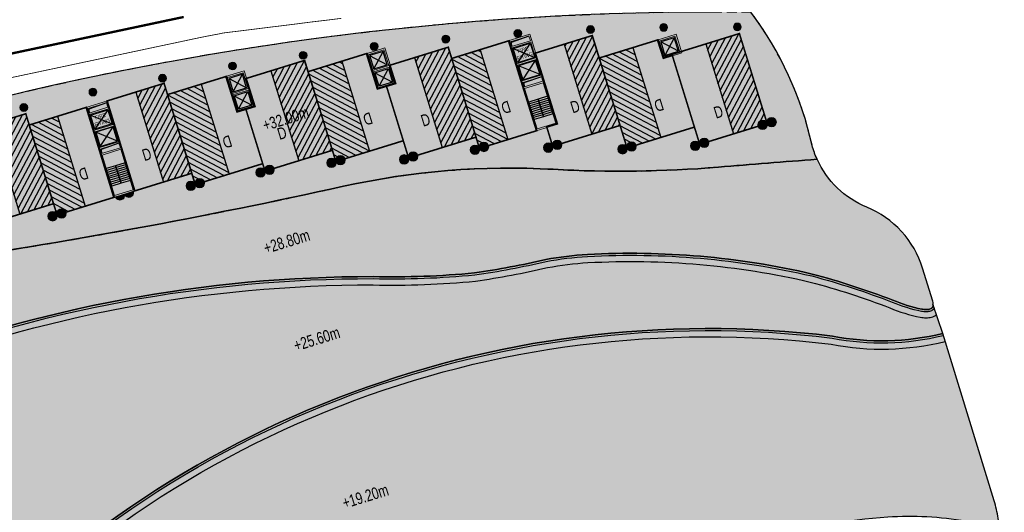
# Model space of a CAD drawing. Header units: millimetres. Extents: x -1402 to -179, y -280 to 6164.
# Tile 132 of 212: x -650 to -524, y 3092 to 3154. Entities that reach past the tile are written whole.
import ezdxf

# ---------------------------------------------------------------- set-up
doc = ezdxf.new("R2010")
doc.units = ezdxf.units.MM
for name, pattern in [('AJN-Limite', [1.25, 0.5, -0.25, 0, -0.25, 0, -0.25]), ('AJN-Projection', [0.375, 0.25, -0.125]), ('DASH', [0.35, 0.25, -0.1])]:
    doc.linetypes.add(name, pattern=pattern)
doc.layers.get('0').update_dxf_attribs({"linetype": 'CONTINUOUS'})
for name, color, linetype, lineweight in [('AJN-2-POT 100', 2, 'CONTINUOUS', 20), ('AJN-2-POT 120', 2, 'CONTINUOUS', 20), ('AJN-2-SBT-C', 2, 'CONTINUOUS', 20), ('AJN-5-ASC-C', 230, 'CONTINUOUS', 30), ('AJN-7-500-A', 10, 'CONTINUOUS', 18), ('GEO-1-LIM-V', 10, 'AJN-Limite', 25)]:
    doc.layers.add(name, color=color, linetype=linetype, lineweight=lineweight)
doc.layers.add('AJN-2-SBT-H', color=7, linetype='CONTINUOUS', true_color=0x6e6e6e)
doc.layers.add('AJN-9-SRF-MARINHORIZON-HOUSING DUPLEX', color=7, linetype='CONTINUOUS', true_color=0x96cd7e)
for name, color, linetype in [('AJN-2-SBT-P', 251, 'AJN-Projection'), ('AJN-2-SBT-V', 51, 'CONTINUOUS'), ('AJN-8-251-H', 251, 'CONTINUOUS'), ('AJN-8-254-H', 254, 'CONTINUOUS')]:
    doc.layers.add(name, color=color, linetype=linetype)
doc.layers.add('AJN-6-Etang', color=7, linetype='CONTINUOUS', lineweight=15, true_color=0x46a499)
doc.styles.get("Standard").update_dxf_attribs({"font": 'rs.shx', "bigfont": 'hztxt.shx'})

# ---------------------------------------------------------------- blocks, each defined once
blk = doc.blocks.new('A$C70601405')
at = {"layer": 'AJN-2-SBT-H'}
h = blk.add_hatch(color=256, dxfattribs=at)
h.dxf.hatch_style = 1
edge = h.paths.add_edge_path()
edge.add_arc((0, 5.684341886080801e-14), 0.5000000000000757, 0, 360)
at = {"layer": 'AJN-2-POT 100', "linetype": 'Continuous'}
blk.add_circle((0, 5.684341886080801e-14), 0.5000000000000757, dxfattribs=at)
blk = doc.blocks.new('A$C740E1F59')
at = {"layer": 'AJN-2-SBT-H'}
h = blk.add_hatch(color=256, dxfattribs=at)
h.dxf.hatch_style = 1
h.paths.add_polyline_path([(-4.440892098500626e-16, 2.499999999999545), (0, 0), (2.5, 0), (2.5, 2.499999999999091)])
h.paths.add_polyline_path([(2.300000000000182, 2.299999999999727), (2.300000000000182, 0.1999999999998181), (0.1999999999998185, 0.1999999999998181), (0.1999999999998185, 2.299999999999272)], flags=16)
at = {"layer": 'AJN-2-SBT-C', "flags": 128}
for points in [[(0, 2.499999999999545), (0, 0), (2.5, 0), (2.5, 2.499999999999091)], [(0.1999999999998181, 0.1999999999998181), (0.1999999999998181, 2.299999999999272), (2.300000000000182, 2.299999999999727), (2.300000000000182, 0.1999999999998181)]]:
    blk.add_lwpolyline(points, close=True, dxfattribs=at)
at = {"layer": 'AJN-5-ASC-C'}
for p, q in [((0.3499999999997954, 2.149999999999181), (2.150000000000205, 0.3499999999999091)), ((0.3499999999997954, 0.3499999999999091), (2.150000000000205, 2.149999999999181))]:
    blk.add_line(p, q, dxfattribs=at)
blk.add_lwpolyline([(0.3499999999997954, 2.149999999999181), (2.150000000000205, 2.149999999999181), (2.150000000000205, 0.3499999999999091), (0.3499999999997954, 0.3499999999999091)], close=True, dxfattribs=at)
blk = doc.blocks.new('A$C747B21A5')
at = {"layer": 'AJN-2-SBT-H'}
h = blk.add_hatch(color=256, dxfattribs=at)
h.dxf.hatch_style = 1
h.paths.add_polyline_path([(-1.249999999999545, -4.799999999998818), (1.250000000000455, -4.799999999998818), (1.250000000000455, 4.547473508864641e-13), (-1.249999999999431, 0)])
h.paths.add_polyline_path([(1.050000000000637, -2.499999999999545), (1.050000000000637, -4.599999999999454), (-1.049999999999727, -4.599999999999), (-1.049999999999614, -2.499999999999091)], flags=16)
h.paths.add_polyline_path([(1.050000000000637, -2.299999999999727), (-1.049999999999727, -2.299999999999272), (-1.049999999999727, -0.1999999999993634), (1.05000000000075, -0.1999999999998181)], flags=16)
at = {"layer": 'AJN-2-SBT-C', "flags": 128}
for points in [[(-1.249999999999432, 0), (1.250000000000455, 4.547473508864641e-13), (1.250000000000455, -4.799999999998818), (-1.249999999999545, -4.799999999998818)], [(-1.049999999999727, -0.1999999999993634), (-1.049999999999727, -2.299999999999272), (1.050000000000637, -2.299999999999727), (1.05000000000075, -0.1999999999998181)], [(1.050000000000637, -4.599999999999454), (1.050000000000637, -2.499999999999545), (-1.049999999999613, -2.499999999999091), (-1.049999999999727, -4.599999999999)]]:
    blk.add_lwpolyline(points, close=True, dxfattribs=at)
at = {"layer": 'AJN-5-ASC-C'}
for p, q in [((-0.8999999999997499, -0.3499999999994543), (0.9000000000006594, -2.149999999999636)), ((-0.8999999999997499, -2.149999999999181), (0.9000000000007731, -0.3499999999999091)), ((-0.8999999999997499, -4.449999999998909), (0.9000000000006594, -2.649999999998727)), ((-0.8999999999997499, -2.649999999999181), (0.9000000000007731, -4.449999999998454))]:
    blk.add_line(p, q, dxfattribs=at)
for points in [[(-0.8999999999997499, -0.3499999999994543), (-0.8999999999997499, -2.149999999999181), (0.9000000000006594, -2.149999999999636), (0.9000000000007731, -0.3499999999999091)], [(-0.8999999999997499, -4.449999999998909), (-0.8999999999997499, -2.649999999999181), (0.9000000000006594, -2.649999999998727), (0.9000000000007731, -4.449999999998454)]]:
    blk.add_lwpolyline(points, close=True, dxfattribs=at)
blk = doc.blocks.new('A$C6F380A35')
at = {"layer": 'AJN-9-SRF-MARINHORIZON-HOUSING DUPLEX'}
h = blk.add_hatch(dxfattribs=at)
h.set_pattern_fill('ANSI31', color=256, scale=0.2, angle=-6.952692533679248e-12)
h.set_pattern_definition([(44.99999999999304, (438.2276971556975, -4040.453928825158), (-0.4490128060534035, 0.4490128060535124), [])])
h.paths.add_polyline_path([(-4.5, 1.364242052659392e-12), (0, 0), (1.591615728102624e-12, 12.00000000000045), (-4.499999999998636, 12.00000000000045)])
at = {"layer": 'AJN-2-SBT-C', "const_width": 0.2, "flags": 128}
blk.add_lwpolyline([(-8.99999999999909, 8.29999999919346), (-9.000000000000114, 9.094947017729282e-13), (0, 0), (1.591615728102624e-12, 12.00000000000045), (-7.850000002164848, 12.00000000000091), (-7.850000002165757, 8.29999999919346)], close=True, dxfattribs=at)
at = {"layer": 'AJN-9-SRF-MARINHORIZON-HOUSING DUPLEX'}
blk.add_lwpolyline([(-4.5, 1.364242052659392e-12), (0, 0), (1.591615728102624e-12, 12.00000000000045), (-4.499999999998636, 12.00000000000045)], close=True, dxfattribs=at)
at = {"layer": 'AJN-7-500-A', "insert": (-5.499999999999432, 4.000000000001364), "char_height": 1.5, "attachment_point": 5, "rotation": 359.99999999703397}
blk.add_mtext_dynamic_manual_height_columns('{\\fSwis721 LtCn BT|b0|i0|c0|p34;D}', width=58.7580560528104, gutter_width=35.69431197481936, heights=[0], dxfattribs=at)
blk = doc.blocks.new('A$C42457E72')
at = {"layer": 'AJN-9-SRF-MARINHORIZON-HOUSING DUPLEX'}
h = blk.add_hatch(dxfattribs=at)
h.set_pattern_fill('ANSI31', color=256, scale=0.2)
h.set_pattern_definition([(45, (420.227697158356, -4040.453928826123), (-0.4490128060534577, 0.4490128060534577), [])])
h.paths.add_polyline_path([(0, 11.99999999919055), (-3.774999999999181, 11.99999999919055), (-3.774999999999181, 0), (0, 0)])
at = {"layer": 'AJN-2-SBT-C', "const_width": 0.2, "flags": 128}
blk.add_lwpolyline([(0, 0), (-7.649999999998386, 0), (-7.649999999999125, 11.99999999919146), (0, 11.99999999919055)], close=True, dxfattribs=at)
at = {"layer": 'AJN-9-SRF-MARINHORIZON-HOUSING DUPLEX', "flags": 128}
blk.add_lwpolyline([(0, 11.99999999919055), (-3.774999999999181, 11.99999999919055), (-3.774999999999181, 0), (0, 0)], close=True, dxfattribs=at)
at = {"layer": 'AJN-7-500-A', "insert": (-4.774999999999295, 3.999999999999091), "char_height": 1.5, "attachment_point": 5, "rotation": 359.9999999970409}
blk.add_mtext_dynamic_manual_height_columns('{\\fSwis721 LtCn BT|b0|i0|c0|p34;D}', width=58.7580560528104, gutter_width=35.69431197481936, heights=[0], dxfattribs=at)
blk = doc.blocks.new('1.20diam')
at = {"layer": 'AJN-2-SBT-H'}
h = blk.add_hatch(color=256, dxfattribs=at)
h.dxf.hatch_style = 1
edge = h.paths.add_edge_path()
edge.add_arc((0, 0), 0.6, 0, 360)
at = {"layer": 'AJN-2-POT 120', "linetype": 'Continuous'}
blk.add_circle((0, 0), 0.6, dxfattribs=at)
blk = doc.blocks.new('POT 2X1.2')
at = {"layer": 'AJN-2-POT 120', "linetype": 'Continuous', "rotation": 321.8181818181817}
for p in [(-0.6000000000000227, 0), (0.5999999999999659, 0)]:
    blk.add_blockref('1.20diam', p, dxfattribs=at)
blk = doc.blocks.new('A$C46E24FA1')
at = {"layer": 'AJN-2-SBT-V', "linetype": 'Continuous'}
for p, q in [((-2.273736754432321e-13, 2.340000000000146), (1.249999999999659, 2.340000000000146)), ((0, 0), (0, 2.3400000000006)), ((-3.410605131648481e-13, 2.079999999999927), (1.249999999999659, 2.079999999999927)), ((-2.273736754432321e-13, 1.819999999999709), (1.249999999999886, 1.820000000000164)), ((-1.13686837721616e-13, 1.559999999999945), (1.249999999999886, 1.559999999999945)), ((0, 1.299999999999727), (1.25, 1.300000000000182)), ((1.250000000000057, 2.3400000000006), (1.250000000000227, 0)), ((0, 1.039999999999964), (1.250000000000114, 1.039999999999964)), ((0, 0.7799999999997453), (1.249999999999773, 0.7800000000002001)), ((0, 0.5199999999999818), (1.25, 0.5199999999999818)), ((-1.13686837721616e-13, 0.2600000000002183), (1.25, 0.2600000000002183)), ((0, 0), (1.250000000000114, 0))]:
    blk.add_line(p, q, dxfattribs=at)
blk = doc.blocks.new('A$C236B7103')
at = {"layer": 'AJN-2-SBT-H'}
h = blk.add_hatch(color=256, dxfattribs=at)
h.dxf.hatch_style = 1
h.paths.add_polyline_path([(-1.449999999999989, 1.77635683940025e-15), (1.449999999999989, 0), (1.449999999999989, 11.99999999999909), (-1.449999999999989, 11.99999999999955)])
h.paths.add_polyline_path([(-1.25, 11.199999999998), (1.25, 11.199999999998), (1.249999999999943, 11.79999999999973), (-1.250000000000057, 11.79999999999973)], flags=16)
h.paths.add_polyline_path([(-1.25, 10.99999999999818), (1.25, 10.99999999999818), (1.25, 8.899999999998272), (-1.25, 8.899999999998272)], flags=16)
h.paths.add_polyline_path([(-1.150000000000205, 10.89999999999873), (1.149999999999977, 10.89999999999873), (1.149999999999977, 8.999999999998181), (-1.150000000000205, 8.999999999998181)], flags=0)
h.paths.add_polyline_path([(-1.25, 8.699999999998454), (1.25, 8.699999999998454), (1.25, 6.599999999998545), (-1.25, 6.599999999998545)], flags=16)
h.paths.add_polyline_path([(-1.150000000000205, 8.599999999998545), (1.149999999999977, 8.599999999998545), (1.149999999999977, 6.699999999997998), (-1.150000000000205, 6.699999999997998)], flags=0)
h.paths.add_polyline_path([(-1.25, 6.399999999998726), (1.25, 6.399999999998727), (1.25, 5.799999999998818), (-1.25, 5.799999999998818)], flags=16)
h.paths.add_polyline_path([(-1.25, 5.599999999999), (1.25, 5.599999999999), (1.25, 0.1999999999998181), (-1.25, 0.1999999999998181)], flags=16)
h.paths.add_polyline_path([(-0.9275884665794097, 8.999748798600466), (0.9249672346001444, 8.999748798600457), (0.9249672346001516, 10.89828527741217), (-0.9275884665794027, 10.89828527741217)], flags=8)
at = {"layer": 'AJN-2-SBT-C'}
for p, q in [((-1.25, 0.1999999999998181), (-1.25, 5.599999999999)), ((-1.25, 5.599999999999), (1.25, 5.599999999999)), ((1.25, 5.599999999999), (1.25, 0.1999999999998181)), ((1.25, 0.1999999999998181), (-1.25, 0.1999999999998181))]:
    blk.add_line(p, q, dxfattribs=at)
at = {"layer": 'AJN-2-SBT-C', "flags": 128}
for points in [[(-1.449999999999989, 0), (1.449999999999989, 0), (1.449999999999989, 11.99999999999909), (-1.449999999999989, 11.99999999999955)], [(-1.250000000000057, 11.79999999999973), (1.249999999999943, 11.79999999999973), (1.25, 11.199999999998), (-1.25, 11.199999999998)], [(1.25, 8.899999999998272), (-1.25, 8.899999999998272), (-1.25, 10.99999999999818), (1.25, 10.99999999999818)], [(-1.25, 6.599999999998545), (-1.25, 8.699999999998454), (1.25, 8.699999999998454), (1.25, 6.599999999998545)], [(-1.25, 6.399999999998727), (1.25, 6.399999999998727), (1.25, 5.799999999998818), (-1.25, 5.799999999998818)]]:
    blk.add_lwpolyline(points, close=True, dxfattribs=at)
at = {"layer": 'AJN-5-ASC-C'}
for p, q in [((1.149999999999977, 10.89999999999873), (-1.150000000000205, 8.999999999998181)), ((-1.150000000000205, 10.89999999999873), (1.149999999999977, 8.999999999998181)), ((1.149999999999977, 6.699999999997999), (-1.150000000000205, 8.599999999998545)), ((-1.150000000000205, 6.699999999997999), (1.149999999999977, 8.599999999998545))]:
    blk.add_line(p, q, dxfattribs=at)
at = {"layer": 'AJN-5-ASC-C', "flags": 128}
for points in [[(1.149999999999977, 10.89999999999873), (1.149999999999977, 8.999999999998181), (-1.150000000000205, 8.999999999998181), (-1.150000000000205, 10.89999999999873)], [(1.149999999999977, 6.699999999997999), (1.149999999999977, 8.599999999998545), (-1.150000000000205, 8.599999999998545), (-1.150000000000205, 6.699999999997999)]]:
    blk.add_lwpolyline(points, close=True, dxfattribs=at)
at = {"layer": 'AJN-8-251-H', "flags": 128}
for points in [[(1.249999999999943, 11.79999999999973), (-1.149999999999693, 11.69999999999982), (-1.249999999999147, 11.20000000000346)], [(1.25, 6.399999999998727), (-1.149999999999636, 6.299999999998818), (-1.249999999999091, 5.800000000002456)]]:
    blk.add_lwpolyline(points, dxfattribs=at)
at = {"linetype": 'Continuous', "rotation": 180}
for p in [(-2.273736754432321e-13, 3.789999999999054), (1.249999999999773, 3.789999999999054)]:
    blk.add_blockref('A$C46E24FA1', p, dxfattribs=at)
at = {"layer": 'AJN-7-500-A', "insert": (-1.13686837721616e-13, 9.949999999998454), "char_height": 0.5, "attachment_point": 5}
blk.add_mtext_dynamic_manual_height_columns('{\\fSwis721 LtCn BT|b0|i0|c0|p34;FIRE\\PFITING}', width=11.10498822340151, gutter_width=35.69431197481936, heights=[0], dxfattribs=at)
blk = doc.blocks.new('A$C262D3EDB')
at = {"layer": 'AJN-9-SRF-MARINHORIZON-HOUSING DUPLEX'}
h = blk.add_hatch(dxfattribs=at)
h.set_pattern_fill('ANSI31', color=256, scale=0.2)
h.set_pattern_definition([(45, (438.2276971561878, -4040.453928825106), (-0.4490128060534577, 0.4490128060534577), [])])
h.paths.add_polyline_path([(-4.5, 0), (0, 0), (0, 12), (-4.5, 12)])
at = {"layer": 'AJN-2-SBT-C', "const_width": 0.2, "flags": 128}
blk.add_lwpolyline([(-9, 7.299999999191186), (-9, 0), (0, 0), (0, 12), (-7.850000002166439, 12), (-7.850000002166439, 7.299999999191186)], close=True, dxfattribs=at)
at = {"layer": 'AJN-9-SRF-MARINHORIZON-HOUSING DUPLEX'}
blk.add_lwpolyline([(-4.5, 0), (0, 0), (0, 12), (-4.5, 12)], close=True, dxfattribs=at)
at = {"layer": 'AJN-7-500-A', "insert": (-5.500000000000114, 3.999999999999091), "char_height": 1.5, "attachment_point": 5, "rotation": 359.9999999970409}
blk.add_mtext_dynamic_manual_height_columns('{\\fSwis721 LtCn BT|b0|i0|c0|p34;D}', width=58.7580560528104, gutter_width=35.69431197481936, heights=[0], dxfattribs=at)
blk = doc.blocks.new('A$C031E58AA')
at = {"layer": 'AJN-2-SBT-H'}
h = blk.add_hatch(color=256, dxfattribs=at)
h.dxf.hatch_style = 1
h.paths.add_polyline_path([(-0.6, 0, 1), (0.6, 0)])
at = {"layer": 'AJN-2-POT 120', "linetype": 'Continuous'}
blk.add_line((0.6000000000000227, 0), (-0.6000000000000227, 0), dxfattribs=at)
blk.add_arc((0, 7.73070496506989e-12), 0.6, 180.0000000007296, 359.9999999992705, dxfattribs=at)
blk = doc.blocks.new('A$C4C7835BE')
for p in [(-0.6000000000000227, 0), (0.6000000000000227, 0)]:
    blk.add_blockref('A$C031E58AA', p)
blk = doc.blocks.new('A$C135E1B01')
at = {"layer": 'AJN-9-SRF-MARINHORIZON-HOUSING DUPLEX'}
h = blk.add_hatch(dxfattribs=at)
h.set_pattern_fill('ANSI31', color=256, scale=0.2, angle=-6.952692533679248e-12)
h.set_pattern_definition([(44.99999999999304, (420.227697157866, -4040.453928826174), (-0.4490128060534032, 0.4490128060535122), [])])
h.paths.add_polyline_path([(1.591615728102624e-12, 11.99999999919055), (-3.774999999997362, 11.999999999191), (-3.774999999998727, 4.547473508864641e-13), (2.273736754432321e-13, 0)])
at = {"layer": 'AJN-2-SBT-C', "const_width": 0.2, "flags": 128}
blk.add_lwpolyline([(2.273736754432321e-13, 0), (-8.999999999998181, 1.364242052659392e-12), (-8.999999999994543, 2.599999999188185), (-7.649999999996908, 2.59999999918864), (-7.649999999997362, 11.99999999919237), (1.591615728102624e-12, 11.99999999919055)], close=True, dxfattribs=at)
at = {"layer": 'AJN-9-SRF-MARINHORIZON-HOUSING DUPLEX', "flags": 128}
blk.add_lwpolyline([(1.591615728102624e-12, 11.99999999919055), (-3.774999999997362, 11.999999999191), (-3.774999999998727, 4.547473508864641e-13), (2.273736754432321e-13, 0)], close=True, dxfattribs=at)
at = {"layer": 'AJN-7-500-A', "insert": (-4.774999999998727, 3.999999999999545), "char_height": 1.5, "attachment_point": 5, "rotation": 359.99999999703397}
blk.add_mtext_dynamic_manual_height_columns('{\\fSwis721 LtCn BT|b0|i0|c0|p34;D}', width=58.7580560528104, gutter_width=35.69431197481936, heights=[0], dxfattribs=at)
blk = doc.blocks.new('A$C674970FB')
at = {"layer": 'AJN-9-SRF-MARINHORIZON-HOUSING DUPLEX'}
h = blk.add_hatch(dxfattribs=at)
h.set_pattern_fill('ANSI31', color=256, scale=0.2)
h.set_pattern_definition([(45, (510.2276971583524, -3140.453928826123), (-0.4490128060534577, 0.4490128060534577), [])])
h.paths.add_polyline_path([(-4.5, 0), (0, 0), (0, 12), (-4.5, 12)])
at = {"layer": 'AJN-2-SBT-C', "const_width": 0.2, "flags": 128}
blk.add_lwpolyline([(-9, 9.600000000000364), (-9, 0), (0, 0), (0, 12), (-7.849999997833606, 12), (-7.849999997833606, 9.600000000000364)], close=True, dxfattribs=at)
at = {"layer": 'AJN-9-SRF-MARINHORIZON-HOUSING DUPLEX'}
blk.add_lwpolyline([(0, 12), (-4.5, 12), (-4.5, 0), (0, 0)], close=True, dxfattribs=at)
at = {"layer": 'AJN-7-500-A', "insert": (-5.500000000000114, 3.999999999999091), "char_height": 1.5, "attachment_point": 5, "rotation": 359.9999999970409}
blk.add_mtext_dynamic_manual_height_columns('{\\fSwis721 LtCn BT|b0|i0|c0|p34;D}', width=58.7580560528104, gutter_width=35.69431197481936, heights=[0], dxfattribs=at)
blk = doc.blocks.new('A$C3BC21DA0')
at = {"layer": 'AJN-9-SRF-MARINHORIZON-HOUSING DUPLEX'}
h = blk.add_hatch(dxfattribs=at)
h.set_pattern_fill('ANSI31', color=256, scale=0.2)
h.set_pattern_definition([(45, (438.2276971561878, -3135.853928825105), (-0.4490128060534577, 0.4490128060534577), [])])
h.paths.add_polyline_path([(2.220446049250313e-16, 12), (-4.5, 12), (-4.5, 0), (0, 0)])
at = {"layer": 'AJN-2-SBT-C', "const_width": 0.2, "flags": 128}
blk.add_lwpolyline([(-9.000000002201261, 11.99999999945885), (-9, 0), (0, 0), (0, 12)], close=True, dxfattribs=at)
at = {"layer": 'AJN-9-SRF-MARINHORIZON-HOUSING DUPLEX'}
blk.add_lwpolyline([(0, 12), (-4.5, 12), (-4.5, 0), (0, 0)], close=True, dxfattribs=at)
at = {"layer": 'AJN-7-500-A', "insert": (-5.500000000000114, 3.249999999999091), "char_height": 1.5, "attachment_point": 5, "rotation": 359.9999999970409}
blk.add_mtext_dynamic_manual_height_columns('{\\fSwis721 LtCn BT|b0|i0|c0|p34;D}', width=58.7580560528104, gutter_width=35.69431197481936, heights=[0], dxfattribs=at)

msp = doc.modelspace()

# ---------------------------------------------------------------- hatches: boundary and pattern name
at = {"layer": 'AJN-6-Etang', "linetype": 'Continuous', "transparency": 33554687}
h = msp.add_hatch(color=256, dxfattribs=at)
h.dxf.hatch_style = 1
h.set_gradient(color1=(39, 228, 241), rotation=300, centered=1, tint=0.7570968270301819)
edge = h.paths.add_edge_path()
edge.add_arc((-658.5503222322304, 3092.224839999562), 31.39170114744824, 95.98707284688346, 117.6288707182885)
edge.add_arc((174.6000096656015, 1513.921362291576), 1816.099149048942, 117.8250976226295, 118.5589211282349)
edge.add_arc((-870.3806384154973, 3459.85720430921), 392.8297856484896, 293.36164631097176, 296.7434863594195, ccw=False)
edge.add_arc((-614.7869297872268, 2918.280997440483), 206.658718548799, 118.883861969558, 123.3912754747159)
edge.add_arc((-706.7794257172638, 3055.884916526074), 41.15453073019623, 121.8922013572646, 144.7242394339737)
edge.add_arc((-725.5073585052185, 3070.873424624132), 17.26788170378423, 149.4436558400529, 174.3919650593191)
edge.add_arc((-772.4263791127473, 3075.198726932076), 29.85056725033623, 304.7622388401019, 354.930259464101, ccw=False)
edge.add_arc((-698.6065861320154, 3066.450415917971), 58.94964782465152, 195.5212558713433, 201.682634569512)
edge.add_arc((-747.7018612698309, 3047.290061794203), 6.257983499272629, 204.7451583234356, 238.7353172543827)
edge.add_arc((-746.7268568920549, 3048.895891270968), 8.136632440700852, 238.7353172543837, 265.8059867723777)
edge.add_arc((-745.6361823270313, 3063.769329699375), 23.05000703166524, 265.8059867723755, 291.7958996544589)
edge.add_arc((-753.5528919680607, 3088.708372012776), 49.18277004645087, 289.5712784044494, 327.7799988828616)
edge.add_arc((-836.7744922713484, 3144.021250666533), 149.099792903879, 326.8485866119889, 332.8131314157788)
edge.add_arc((-633.9402415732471, 3042.69358752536), 77.6631326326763, 136.2721735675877, 154.6878398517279, ccw=False)
edge.add_arc((-644.2003523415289, 3045.649223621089), 68.38566050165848, 109.5782243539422, 132.1159801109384, ccw=False)
edge.add_arc((-604.8070941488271, 2949.087568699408), 172.630613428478, 89.91502416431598, 111.15777770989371, ccw=False)
edge.add_arc((-602.0929170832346, 3230.688558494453), 108.9982880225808, 268.7077466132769, 275.5166178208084)
edge.add_arc((-606.5813803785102, 3226.946865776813), 105.8155929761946, 278.1313981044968, 283.1361526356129)
edge.add_arc((-574.2587065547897, 3078.538436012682), 46.11022811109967, 93.68543034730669, 100.33763134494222, ccw=False)
edge.add_arc((-571.7268882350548, 3021.66224611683), 103.0377285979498, 76.98883006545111, 93.05743218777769, ccw=False)
edge.add_arc((-575.9250879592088, 3020.152697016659), 105.5203835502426, 69.08009231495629, 74.95191348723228, ccw=False)
edge.add_arc((-530.743908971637, 3136.325698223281), 19.14067116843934, 246.9188615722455, 258.4739672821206)
edge.add_arc((-533.9250471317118, 3121.717364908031), 4.195972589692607, 261.1793386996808, 268.9071782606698)
edge.add_arc((-533.9948825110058, 3119.2615711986), 1.739445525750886, 269.6643166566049, 283.9875195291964)
edge.add_arc((-533.7449565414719, 3118.25824188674), 0.705456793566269, 283.9875195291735, 313.616164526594)
edge.add_arc((-533.5830224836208, 3118.088290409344), 0.4707098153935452, 313.6161645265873, 348.514980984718)
edge.add_arc((-534.2310152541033, 3118.219949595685), 1.131942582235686, 348.5149809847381, 378.9075892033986)
edge.add_line((-533.1601495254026, 3118.586747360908), (-534.4560284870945, 3122.794778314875))
edge.add_arc((-546.2312466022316, 3119.162597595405), 12.32268227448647, 17.14288807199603, 67.77516631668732)
edge.add_arc((-537.0654263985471, 3141.594956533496), 11.91000200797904, 204.3463974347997, 247.7751663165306, ccw=False)
edge.add_arc((-396.1423895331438, 1157.590948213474), 1984.9052117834, 94.38534743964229, 94.74993360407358)
edge.add_arc((-573.0292612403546, 3286.387536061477), 151.2277142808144, 266.7628167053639, 274.7499336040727, ccw=False)
edge.add_arc((-587.1152837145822, 3037.34056919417), 98.21728513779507, 86.76281670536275, 102.4753579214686)
edge.add_arc((-768.5947579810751, 3857.610945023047), 741.8888325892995, 278.2745496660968, 282.475357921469, ccw=False)
h = msp.add_hatch(color=256, dxfattribs=at)
h.dxf.hatch_style = 1
h.set_gradient(color1=(166, 228, 247), rotation=200, centered=1, tint=0.800000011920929, name='INVCURVED')
edge = h.paths.add_edge_path()
edge.add_arc((-539.6903833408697, 3146.378562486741), 32.8479777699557, 259.0174260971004, 283.7331395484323)
edge.add_line((-531.8922719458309, 3114.469643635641), (-533.1331609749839, 3118.226826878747))
edge.add_arc((-533.574940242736, 3118.064349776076), 0.4707098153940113, -70.6203057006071, 20.192458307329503, ccw=False)
edge.add_arc((-533.9948825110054, 3119.2615711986), 1.739445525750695, 267.0779223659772, 289.3427458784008, ccw=False)
edge.add_arc((-533.925047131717, 3121.717364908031), 4.195972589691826, 261.17933869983, 267.83506076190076, ccw=False)
edge.add_arc((-530.7439089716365, 3136.325698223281), 19.14067116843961, 246.9188615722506, 258.4739672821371, ccw=False)
edge.add_arc((-575.9250879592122, 3020.152697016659), 105.5203835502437, 69.08009231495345, 74.95191348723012)
edge.add_arc((-571.7268882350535, 3021.66224611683), 103.0377285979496, 76.98883006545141, 93.05743218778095)
edge.add_arc((-574.2587065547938, 3078.538436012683), 46.11022811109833, 93.68543034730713, 100.3376313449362)
edge.add_arc((-606.5813803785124, 3226.946865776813), 105.8155929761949, 278.13139810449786, 283.1361526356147, ccw=False)
edge.add_arc((-602.0929170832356, 3230.688558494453), 108.9982880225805, 268.7077466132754, 275.5166178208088, ccw=False)
edge.add_arc((-604.8070941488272, 2949.087568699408), 172.630613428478, 89.91502416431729, 111.1577777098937)
edge.add_arc((-644.2003523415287, 3045.649223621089), 68.38566050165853, 109.5782243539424, 132.1159801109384)
edge.add_arc((-633.940241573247, 3042.69358752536), 77.6631326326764, 136.2721735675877, 154.6878398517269)
edge.add_arc((-836.7744922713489, 3144.021250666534), 149.0997929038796, 326.8485866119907, 332.81313141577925, ccw=False)
edge.add_arc((-753.5528919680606, 3088.708372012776), 49.18277004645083, 289.5712784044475, 327.77999888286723, ccw=False)
edge.add_arc((-745.6361823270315, 3063.769329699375), 23.05000703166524, 265.80598677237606, 291.7958996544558, ccw=False)
edge.add_arc((-746.7268568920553, 3048.895891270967), 8.136632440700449, 238.73531725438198, 265.8059867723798, ccw=False)
edge.add_arc((-747.701861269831, 3047.290061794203), 6.257983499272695, 204.7451583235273, 238.7353172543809, ccw=False)
edge.add_arc((-698.6065861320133, 3066.450415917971), 58.9496478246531, 201.6826345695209, 210.3252863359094)
edge.add_arc((-722.7767510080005, 3054.056911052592), 31.86463938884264, 213.0342114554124, 247.3748419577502)
edge.add_arc((-731.5727928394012, 3032.951902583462), 9.000000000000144, 247.3748419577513, 297.9607097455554)
edge.add_arc((-691.6662761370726, 2957.774338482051), 76.11284403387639, 113.07744778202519, 117.9607097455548, ccw=False)
edge.add_arc((-801.5518826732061, 3208.592369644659), 197.7256147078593, 293.8823795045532, 315.3027358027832)
edge.add_arc((-561.8123215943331, 2984.378913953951), 130.7194739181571, 83.02942774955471, 139.3583344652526, ccw=False)
h = msp.add_hatch(color=256, dxfattribs=at)
h.dxf.hatch_style = 1
h.set_gradient(color1=(181, 223, 247), rotation=200, centered=1, tint=0.800000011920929, name='INVCURVED')
edge = h.paths.add_edge_path()
edge.add_arc((-536.1331980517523, 3049.417541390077), 41.76902211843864, 80.08128101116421, 93.81348574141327, ccw=False)
edge.add_arc((-529.9721789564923, 3084.650621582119), 6.001325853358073, 8.314213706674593, 80.08128101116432, ccw=False)
edge.add_line((-524.0339273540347, 3085.518423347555), (-524.8218382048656, 3090.909992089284))
edge.add_arc((-539.6641874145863, 3088.740966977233), 15.00000000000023, 8.314213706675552, 17.11641258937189)
edge.add_line((-525.3285562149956, 3093.155678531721), (-531.8922719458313, 3114.469643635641))
edge.add_arc((-539.6903833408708, 3146.37856248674), 32.84797776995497, 259.0174260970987, 283.7331395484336, ccw=False)
edge.add_arc((-561.8123215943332, 2984.378913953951), 130.7194739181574, 83.02942774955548, 139.3583344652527)
edge.add_arc((-801.5518826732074, 3208.592369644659), 197.7256147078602, 293.88237950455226, 315.3027358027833, ccw=False)
edge.add_arc((-691.666276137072, 2957.774338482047), 76.1128440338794, 109.1621766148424, 113.07744778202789, ccw=False)
edge.add_arc((-700.3908612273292, 2982.881288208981), 49.53320314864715, 76.18652852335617, 109.16217663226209, ccw=False)
edge.add_arc((6736.442926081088, 44152.96636338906), 41786.93979426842, 259.7649214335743, 259.7784708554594)
edge.add_arc((-676.0644756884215, 3053.926779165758), 24.85499872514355, 263.5898590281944, 326.3375928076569)
edge.add_arc((-2060.139441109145, 3881.808366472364), 1637.6038108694, 329.0722052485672, 329.5217709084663)
edge.add_arc((-607.3271954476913, 3027.944119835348), 47.56153281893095, 102.10276570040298, 150.7305022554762, ccw=False)
edge.add_arc((-545.9599434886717, 2828.331226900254), 256.2479434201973, 101.20186661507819, 106.1646998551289, ccw=False)
edge.add_line((-595.7402857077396, 3079.697346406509), (-581.894087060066, 3082.067430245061))
edge.add_arc((-618.1463783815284, 3305.2683349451), 226.1257890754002, 279.2254205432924, 286.4139132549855)
edge.add_arc((-534.1899581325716, 3020.264426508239), 70.98682985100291, 93.8134857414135, 106.41391325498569, ccw=False)
at = {"layer": 'AJN-8-254-H'}
h = msp.add_hatch(color=255, dxfattribs=at)
h.dxf.hatch_style = 1
h.paths.add_polyline_path([(-767.3669898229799, 3095.69438381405, -0.1110238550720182), (-767.1820742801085, 3095.507067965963, -0.0813504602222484), (-763.1239743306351, 3096.90247694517, -0.8058685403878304), (-762.0104599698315, 3097.269946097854, -0.08357554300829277), (-757.5444517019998, 3096.894347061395, -0.6562459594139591), (-756.4899941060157, 3096.578014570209, -0.08357554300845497), (-752.5547221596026, 3094.433267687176, -0.6562459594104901), (-751.7173819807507, 3093.718559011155, -0.08485876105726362), (-748.9905325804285, 3090.168496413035, -0.6618094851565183), (-748.5032295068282, 3089.177244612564, -0.03377184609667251), (-747.8942935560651, 3087.460436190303), (-748.1109409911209, 3087.399699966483, -0.07143186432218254), (-747.6190817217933, 3083.658114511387, -0.9303294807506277), (-747.6396971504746, 3083.060030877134, -0.03636600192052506), (-747.8891159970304, 3081.147743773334, -0.01112808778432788), (-747.5193686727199, 3081.307506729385, -0.003451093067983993), (-728.2303048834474, 3092.257893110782, -0.01860396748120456), (-714.610484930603, 3099.231498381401, 0.01475713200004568), (-693.6084446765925, 3109.048378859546, -0.00317179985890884), (-673.3014866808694, 3119.934802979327, -0.09647028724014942), (-661.8246045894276, 3123.445313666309, 0.01833153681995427), (-608.3321525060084, 3133.238846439, -0.06866651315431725), (-581.5690074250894, 3135.401131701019, 0.03486448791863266), (-560.5065399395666, 3135.679198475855, -0.0015908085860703), (-547.9162688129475, 3136.685031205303, -0.03925960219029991), (-548.5503743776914, 3138.44152701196, 0.1068267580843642), (-556.371493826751, 3155.453928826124), (-560.7691083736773, 3155.453928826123, 0.1417227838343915)])

# ---------------------------------------------------------------- linework, layer by layer
at = {"layer": 'AJN-2-SBT-P', "ltscale": 5, "flags": 128}
msp.add_lwpolyline([(-581.5690074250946, 3135.401131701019, 0.0348530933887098), (-560.513400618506, 3135.678628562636, -0.001541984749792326), (-547.916547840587, 3136.685647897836, -0.03924537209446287), (-548.5503743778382, 3138.441527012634, 0.1068267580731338), (-556.371493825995, 3155.453928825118), (-560.7691083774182, 3155.453928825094, 0.1419590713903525), (-767.6700926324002, 3095.502828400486, -0.246421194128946), (-767.4226458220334, 3095.374427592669, -0.08656056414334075), (-763.123974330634, 3096.90247694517, -0.8058685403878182), (-762.0104599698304, 3097.269946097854, -0.08357554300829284), (-757.544451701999, 3096.894347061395, -0.6562459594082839), (-756.4899941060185, 3096.57801457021, -0.08357554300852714), (-752.5547221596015, 3094.433267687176, -0.6562459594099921), (-751.7173819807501, 3093.718559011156, -0.08485876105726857), (-748.9905325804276, 3090.168496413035, -0.6618094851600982), (-748.5032295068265, 3089.177244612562, -0.03377184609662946), (-747.8942935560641, 3087.460436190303), (-748.1109409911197, 3087.399699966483, -0.07143186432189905), (-747.6190817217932, 3083.658114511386, -0.9303294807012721), (-747.6396971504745, 3083.060030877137, -0.01893678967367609), (-747.7349124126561, 3082.059367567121, -0.03197878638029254), (-718.6716012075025, 3097.707833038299, 0.02245452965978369), (-703.8887507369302, 3104.951018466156, 0.03574655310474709), (-701.415636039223, 3106.57997501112, -0.01582952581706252), (-700.1049641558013, 3107.668882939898, -0.05869852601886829), (-698.2181821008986, 3108.644548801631, -0.03273755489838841), (-694.3041291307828, 3109.782619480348, 0.003651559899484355), (-688.8535361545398, 3111.02906217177, 0.06872791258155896), (-677.6894734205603, 3117.484585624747, -0.07014692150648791), (-661.8246045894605, 3123.445313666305, 0.01833153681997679), (-608.3321525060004, 3133.238846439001, -0.06866651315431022)], format="xyb", close=True, dxfattribs=at)
at = {"layer": 'AJN-2-SBT-V'}
for points in [[(-560.7691083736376, 3155.453928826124, 0.1417227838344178), (-767.3669898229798, 3095.694383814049, -0.111023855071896)], [(-661.8246045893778, 3123.445313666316, 0.01833153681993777), (-608.3321525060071, 3133.238846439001, -0.0686665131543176), (-581.5690074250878, 3135.401131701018, 0.03486448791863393), (-560.5065399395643, 3135.679198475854, -0.001590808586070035), (-547.9162688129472, 3136.685031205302, -0.03925960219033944), (-548.5503743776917, 3138.441527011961, 0.1068267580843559), (-556.371493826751, 3155.453928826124)], [(-667.1159433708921, 3110.081158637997, -0.09295535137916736), (-604.5510643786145, 3121.717992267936, 0.02971804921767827), (-591.6144267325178, 3122.195111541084, 0.02184083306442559), (-582.5331124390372, 3123.90017477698, -0.0290338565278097), (-577.2226050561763, 3124.553307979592, -0.07022761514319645), (-548.5288704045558, 3122.054603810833, -0.02562626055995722), (-538.2477084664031, 3118.717226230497, 0.05046142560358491), (-534.5684667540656, 3117.571017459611, 0.03373184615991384), (-534.0050734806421, 3117.522155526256, 0.0625782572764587), (-533.5744402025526, 3117.573703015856, 0.1300044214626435), (-533.2583156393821, 3117.747507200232, 0.1534627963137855), (-533.1217377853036, 3117.994566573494, 0.1333956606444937), (-533.1601495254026, 3118.586747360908), (-534.4560284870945, 3122.794778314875, 0.2245908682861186), (-541.5702899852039, 3130.56978751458, -0.1917949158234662), (-547.9162688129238, 3136.685031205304, 0.00159080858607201), (-560.5065399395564, 3135.679198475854, -0.03486448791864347), (-581.5690074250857, 3135.401131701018, 0.06866651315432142), (-608.3321525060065, 3133.238846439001, -0.01833153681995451), (-661.8246045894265, 3123.44531366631, 0.09471184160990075)]]:
    msp.add_lwpolyline(points, format="xyb", dxfattribs=at)
at = {"layer": 'AJN-2-SBT-V', "linetype": 'Continuous', "flags": 128}
msp.add_lwpolyline([(-661.0019790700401, 3069.519930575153, -0.2508528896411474), (-545.9482657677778, 3114.13218980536, 0.1082626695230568), (-531.8922719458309, 3114.469643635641), (-533.1331609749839, 3118.226826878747, -0.4183745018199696), (-533.4187460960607, 3117.620310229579, -0.09745540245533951), (-534.0835555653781, 3117.524387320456, -0.02904923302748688), (-534.5684667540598, 3117.571017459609, -0.05046142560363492), (-538.2477084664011, 3118.717226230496, 0.0256262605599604), (-548.5288704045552, 3122.054603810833, 0.07022761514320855), (-577.2226050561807, 3124.553307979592, 0.02903385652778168), (-582.5331124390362, 3123.90017477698, -0.02184083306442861), (-591.6144267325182, 3122.195111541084, -0.02971804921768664), (-604.5510643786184, 3121.717992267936, 0.09295535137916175), (-667.1159433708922, 3110.081158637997, 0.09865774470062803)], format="xyb", dxfattribs=at)
at = {"layer": 'AJN-2-SBT-V'}
msp.add_lwpolyline([(-538.9112035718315, 3091.094080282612, -0.05998985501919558), (-528.9384449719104, 3090.56224623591, -0.3237964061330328), (-524.0339273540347, 3085.518423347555), (-524.8218382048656, 3090.909992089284, 0.03842573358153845), (-525.3285562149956, 3093.155678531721), (-531.8922719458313, 3114.469643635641, -0.1082626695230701), (-545.9482657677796, 3114.13218980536, 0.2508528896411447), (-661.0019790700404, 3069.519930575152, -0.0937370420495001), (-721.5006108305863, 3027.796317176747, -0.01708525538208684), (-716.6497959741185, 3029.670018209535, -0.144884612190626), (-688.5642251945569, 3030.981900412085, 5.912050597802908e-05), (-678.8394075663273, 3029.227169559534, 0.2808412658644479), (-655.3772131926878, 3040.149691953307, 0.00196160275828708), (-648.8165320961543, 3051.197815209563, -0.215421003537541), (-617.2992204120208, 3074.448508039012, -0.02165783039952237), (-595.7402857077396, 3079.697346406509), (-581.894087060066, 3082.067430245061, 0.03137600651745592), (-554.2490190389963, 3088.358215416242, -0.05503520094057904)], format="xyb", close=True, dxfattribs=at)
at = {"layer": 'AJN-8-251-H', "linetype": 'Continuous', "flags": 128}
for points in [[(-752.792833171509, 3043.235946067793, 0.08838480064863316), (-751.0794547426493, 3041.72717481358, 0.1186704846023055), (-747.3402047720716, 3040.531717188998, 0.113838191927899), (-736.9893709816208, 3042.133179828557, 0.1682431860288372), (-711.7335021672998, 3062.350500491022, 0.02603457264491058), (-703.9228275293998, 3075.787858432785, -0.08051067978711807), (-689.887682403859, 3096.197577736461, -0.09863690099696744), (-667.0289247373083, 3109.84676652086, -0.09295654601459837), (-604.5540666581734, 3121.467996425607, 0.02972507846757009), (-591.5847141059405, 3121.946818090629, 0.02183985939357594), (-582.4822544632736, 3123.655326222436, -0.0289931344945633), (-577.207901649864, 3124.30373695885, -0.07021340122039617), (-548.58948584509, 3121.812022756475, -0.02560453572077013), (-538.3413620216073, 3118.485383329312, 0.05047568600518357), (-534.6127005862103, 3117.324893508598, 0.03415911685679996), (-534.0082215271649, 3117.272170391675, 0.06279062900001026), (-533.514012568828, 3117.331115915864, 0.1300044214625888), (-533.0858596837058, 3117.566512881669, 0.1022200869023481), (-532.9197915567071, 3117.806248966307)], [(-751.938583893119, 3041.335500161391, 0.01818615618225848), (-751.4946486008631, 3041.043351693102, 0.1186704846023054), (-747.3987119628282, 3039.733859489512, 0.1136755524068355), (-736.7068595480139, 3041.384568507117, 0.1681314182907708), (-711.0601792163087, 3061.91843827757, 0.02604571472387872), (-703.2051929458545, 3075.434060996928, -0.08045783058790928), (-689.329647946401, 3095.623595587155, -0.09856911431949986), (-666.7504891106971, 3109.096701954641, -0.092960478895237), (-604.563640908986, 3120.668009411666, 0.02974727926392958), (-591.4896352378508, 3121.152280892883, 0.02183640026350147), (-582.3196663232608, 3122.871776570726, -0.02886076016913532), (-577.1608366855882, 3123.505110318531, -0.07016741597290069), (-548.7834547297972, 3121.035761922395, -0.02553488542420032), (-538.6408315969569, 3117.743399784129, 0.05050637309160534), (-534.7550061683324, 3116.537461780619, 0.03527544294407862), (-534.0185938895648, 3116.472226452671, 0.06324129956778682), (-533.3206441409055, 3116.554837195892, 0.1097736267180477), (-532.6391299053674, 3116.894872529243)], [(-732.6710109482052, 3023.767327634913, 0.1529291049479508), (-727.2357825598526, 3024.781661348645, -0.0213162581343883), (-721.4010033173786, 3027.567010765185, 0.09375056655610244), (-660.8180401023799, 3069.350387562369, -0.2508531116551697), (-545.9872767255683, 3113.885097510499, 0.1083085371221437), (-531.8185659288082, 3114.230302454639)], [(-730.0101396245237, 3023.024132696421, 0.08316220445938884), (-726.8606897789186, 3024.075045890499, -0.02133493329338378), (-721.0822839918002, 3026.833219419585, 0.09379377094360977), (-660.2293707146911, 3068.807919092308, -0.2508542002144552), (-546.1118379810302, 3113.094364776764, 0.108448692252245), (-531.5827193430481, 3113.464451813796)]]:
    msp.add_lwpolyline(points, format="xyb", dxfattribs=at)
at = {"layer": 'GEO-1-LIM-V', "linetype": 'Continuous', "ltscale": 25, "const_width": 0.3}
msp.add_lwpolyline([(-628.7209430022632, 3154.82341611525), (-630.6348667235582, 3154.417400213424), (-632.4190100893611, 3154.038915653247), (-634.3427333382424, 3153.630820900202), (-636.2958620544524, 3153.216488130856), (-638.1979508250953, 3152.812982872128), (-639.9880201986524, 3152.43324118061), (-641.896297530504, 3152.028423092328), (-643.737454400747, 3151.637843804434), (-645.4893456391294, 3151.266201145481), (-647.4403967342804, 3150.852309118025), (-649.4018367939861, 3150.436213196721), (-651.2801234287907, 3150.03775727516)], dxfattribs=at)
at = {"layer": 'GEO-1-LIM-V', "linetype": 'DASH', "ltscale": 5, "const_width": 0.1}
msp.add_lwpolyline([(-608.6124456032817, 3154.646136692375), (-610.5591745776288, 3154.405056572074), (-612.4296476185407, 3154.184768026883), (-614.3403710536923, 3153.936798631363), (-616.2525374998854, 3153.699998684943), (-618.1563572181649, 3153.464232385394), (-620.072761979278, 3153.226907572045), (-623.7253194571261, 3152.774580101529), (-624.0756917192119, 3152.693233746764), (-626.3056496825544, 3152.269030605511), (-628.0983833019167, 3151.888723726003), (-630.0123070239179, 3151.482707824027), (-631.7964503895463, 3151.104223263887), (-633.7201736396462, 3150.696128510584), (-635.6733023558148, 3150.281795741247), (-637.575391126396, 3149.878290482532), (-639.3654604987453, 3149.49854879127), (-641.2737378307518, 3149.093730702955), (-643.1148947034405, 3148.703151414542), (-644.8667859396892, 3148.331508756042), (-646.8178370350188, 3147.917616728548), (-648.779277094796, 3147.501520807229), (-650.6384717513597, 3147.107115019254)], dxfattribs=at)

# ---------------------------------------------------------------- block references
at = {"xscale": -1}
for name, p, rotation in [('A$C42457E72', (-590.9857673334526, 3138.071569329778), 17.16630264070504), ('A$C674970FB', (-572.1643253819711, 3138.129213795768), 17.1663026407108), ('A$C740E1F59', (-565.1748298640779, 3150.231257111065), 17.16630264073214), ('A$C262D3EDB', (-609.3054607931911, 3136.389656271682), 17.16630264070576), ('A$C262D3EDB', (-627.2414642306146, 3133.465655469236), 17.16630264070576), ('A$C42457E72', (-644.8823214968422, 3129.586202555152), 17.16630264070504)]:
    msp.add_blockref(name, p, dxfattribs=dict(at, rotation=rotation))
for name, p, rotation in [('A$C236B7103', (-582.3866983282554, 3140.727884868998), 17.16630264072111), ('A$C135E1B01', (-573.0497638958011, 3140.995570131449), 17.16630264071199), ('A$C3BC21DA0', (-554.2873511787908, 3141.244305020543), 17.16630264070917), ('A$C747B21A5', (-604.2481458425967, 3150.511397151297), 17.16630264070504), ('A$C674970FB', (-591.4284865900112, 3139.504747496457), 17.16630264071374), ('A$C6F380A35', (-609.74818004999, 3137.822834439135), 17.16630264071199), ('A$C747B21A5', (-622.18414928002, 3147.58739634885), 17.16630264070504), ('A$C42457E72', (-627.684183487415, 3134.898833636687), 17.16630264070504), ('A$C236B7103', (-636.2832524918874, 3132.242518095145), 17.16630264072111), ('A$C262D3EDB', (-645.3250407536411, 3131.019380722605), 17.16630264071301), ('A$C4C7835BE', (-636.2832524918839, 3132.242518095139), 17.1663026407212)]:
    msp.add_blockref(name, p, dxfattribs=dict(rotation=rotation))
at = {"layer": 'AJN-2-POT 100'}
for p in [(-586.091304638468, 3152.72049824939), (-576.825685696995, 3153.219047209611), (-567.4913831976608, 3153.495252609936), (-558.089884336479, 3153.553928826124), (-595.2894754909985, 3152.00360520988), (-613.4876743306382, 3149.928387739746), (-604.4212835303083, 3151.071881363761), (-622.4894626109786, 3148.575761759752), (-631.4273396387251, 3147.016241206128), (-640.3018793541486, 3145.2516840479), (-649.11354334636, 3143.28358454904)]:
    msp.add_blockref('A$C70601405', p, dxfattribs=at)
at = {"layer": 'AJN-2-POT 120', "rotation": 17.16630264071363}
for p in [(-554.287351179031, 3141.244305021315), (-590.9857673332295, 3138.071569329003), (-581.6488329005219, 3138.339254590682), (-572.1643253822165, 3138.129213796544), (-562.8864201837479, 3138.58798948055), (-600.0275555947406, 3136.848431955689), (-609.305460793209, 3136.389656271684), (-618.3472490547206, 3135.166518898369), (-627.2414642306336, 3133.465655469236), (-644.8823214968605, 3129.586202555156)]:
    msp.add_blockref('POT 2X1.2', p, dxfattribs=at)

# ---------------------------------------------------------------- texts
at = {"layer": 'AJN-7-500-A', "char_height": 1.5, "attachment_point": 8, "rotation": 17.166302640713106}
for s, insert in [('{\\fSwis721 LtCn BT|b0|i0|c0|p34;+32.00m}', (-615.4791734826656, 3141.12861941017)), ('{\\fSwis721 LtCn BT|b0|i0|c0|p34;+28.80m}', (-615.3515154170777, 3125.468679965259)), ('{\\fSwis721 LtCn BT|b0|i0|c0|p34;+25.60m}', (-611.5146151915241, 3113.047802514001)), ('{\\fSwis721 LtCn BT|b0|i0|c0|p34;+19.20m}', (-605.3165455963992, 3092.983308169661))]:
    msp.add_mtext_dynamic_manual_height_columns(s, width=11.10498822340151, gutter_width=35.69431197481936, heights=[0], dxfattribs=dict(at, insert=insert))

doc.saveas('drawing.dxf')
